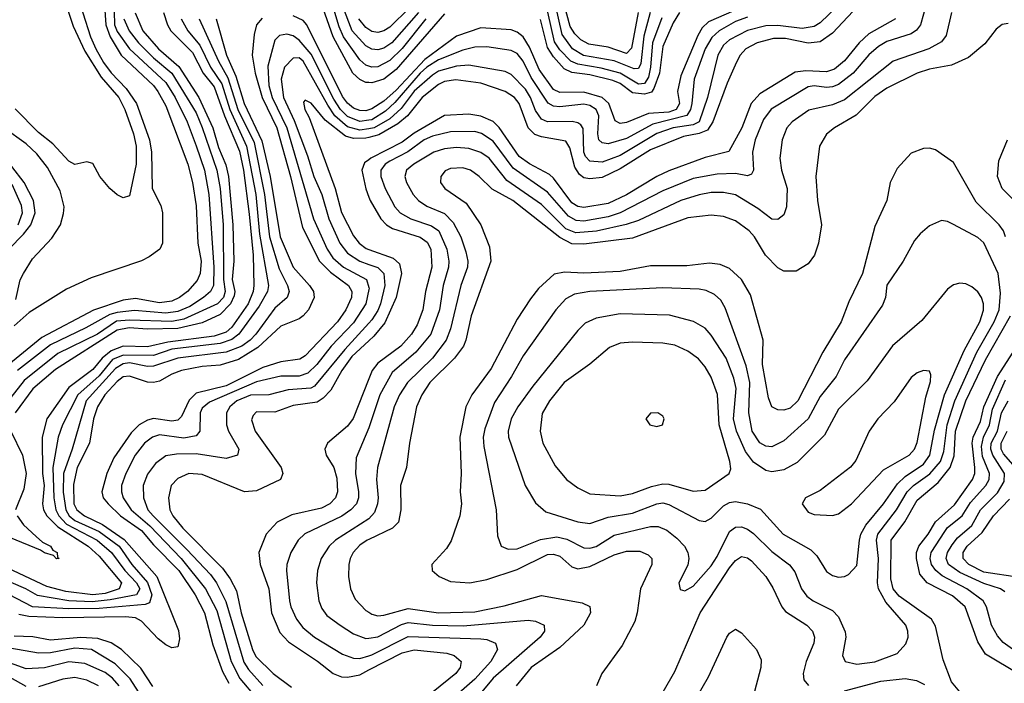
# Model space of a CAD drawing. Header units: inches. Extents: x 1308407 to 1441228, y 959628 to 1036311.
# Tile 107 of 256: x 1368848 to 1372097, y 984258 to 986447. Entities that reach past the tile are written whole.
import ezdxf

# ---------------------------------------------------------------- set-up
doc = ezdxf.new("R2010")
doc.units = ezdxf.units.IN
doc.header["$MEASUREMENT"] = 0
doc.layers.add('B3968', color=7, linetype='Continuous')
doc.layers.add('B3978', color=7, linetype='Continuous')

msp = doc.modelspace()

# ---------------------------------------------------------------- linework, layer by layer
at = {"layer": 'B3968', "color": 5}
for points, elevation in [([(1369031.1, 986550), (1369082.3, 986390), (1369098.9, 986350), (1369125.1, 986305.1), (1369150, 986271.7), (1369199.7, 986219.7), (1369233.4, 986170), (1369276.8, 986050), (1369283.5, 986010), (1369285.5, 985890), (1369314.3, 985834.3), (1369319.9, 985810), (1369318.9, 985710), (1369310.1, 985690), (1369275.9, 985664.1), (1369250, 985651), (1369084.3, 985595.7), (1369002.4, 985557.6), (1368879.2, 985480.8), (1368830, 985437.2)], 3080), ([(1368984, 986550), (1369025.1, 986425.1), (1369063, 986343), (1369117.4, 986257.4), (1369175.6, 986190), (1369195.1, 986150), (1369223.8, 986070), (1369232.4, 986030), (1369232.7, 985970), (1369210, 985865.2), (1369190, 985859.3), (1369170, 985869.3), (1369145.2, 985890), (1369112.7, 985930), (1369090, 985972.7), (1369070, 985978), (1369030, 985969.6), (1369010, 985980.4), (1368957.4, 986037.4), (1368910, 986074.9), (1368833.1, 986153.1)], 3060), ([(1370000, 986293.8), (1369990, 986297), (1369970, 986314.7), (1369917.1, 986390), (1369902.8, 986422.8), (1369856.5, 986576.5)], 3260), ([(1369158.6, 986518.6), (1369160.9, 986430), (1369170, 986407.6), (1369210.9, 986350.9), (1369330, 986239.6), (1369361.1, 986190), (1369400.5, 986110), (1369430.9, 986030.9), (1369458.4, 985950), (1369472.7, 985870), (1369488.6, 985630), (1369487.2, 985570), (1369478.3, 985550), (1369454.5, 985530), (1369410, 985500.7), (1369370, 985484.5), (1369330, 985478.3), (1369227.4, 985487.4), (1369170, 985481.4), (1369145.6, 985474.4), (1369066.4, 985430), (1368950, 985374.3), (1368841, 985290)], 3140), ([(1369126.4, 986510), (1369132.5, 986430), (1369146.3, 986390), (1369183.5, 986330), (1369289.8, 986230), (1369304.4, 986210), (1369330, 986162.5), (1369403.4, 985970), (1369418.4, 985910), (1369430, 985833), (1369436, 985710), (1369446.9, 985650), (1369443.4, 985610), (1369433.5, 985586.5), (1369401.6, 985550), (1369375.2, 985530), (1369350, 985518.1), (1369310, 985512.7), (1369230, 985527.4), (1369190, 985521.7), (1369091.6, 985488.4), (1368921.2, 985398.8), (1368800.4, 985299.6)], 3120), ([(1370000, 986239), (1369990, 986239.9), (1369970, 986249.1), (1369947.2, 986270), (1369882.1, 986390), (1369842.7, 986502.7)], 3280), ([(1370000, 986355.1), (1369990, 986360.2), (1369944.9, 986410), (1369914.2, 986490)], 3240), ([(1369440.8, 986450), (1369504.6, 986310), (1369534.8, 986254.8), (1369567.7, 986150), (1369621.4, 986041.4), (1369656.1, 985870), (1369672.1, 985730), (1369704.7, 985624.7), (1369732.3, 985570), (1369737.3, 985550), (1369731.2, 985530), (1369690, 985495.3), (1369627, 985410), (1369608.5, 985390), (1369580.7, 985370), (1369530, 985350), (1369370, 985330.1), (1369290, 985303.6), (1369270, 985303.2), (1369210, 985314.7), (1369190, 985312.2), (1369163.8, 985296.2), (1369068, 985190), (1369021.3, 985030), (1368992.8, 984950), (1368991.7, 984888.3), (1369000.4, 984830), (1369011.9, 984810), (1369030, 984795.2), (1369110, 984759.1), (1369176.2, 984710), (1369218.6, 984650), (1369270.3, 984590.3), (1369284.2, 984550), (1369276.3, 984523.7), (1369261.7, 984518.3), (1369110, 984504.7), (1369010, 984503.2), (1368890, 984510.6), (1368710, 984604.2)], 3260), ([(1369381.1, 986450), (1369403.2, 986410), (1369442.5, 986362.5), (1369478.2, 986290), (1369515.3, 986235.3), (1369541.3, 986150), (1369596.9, 986030), (1369627.4, 985870), (1369639.5, 985739.5), (1369669.5, 985570), (1369665.6, 985550), (1369638.5, 985501.5), (1369571.8, 985410), (1369548.1, 985391.9), (1369510, 985378.8), (1369350, 985359.8), (1369290, 985338.9), (1369190, 985340.7), (1369154.3, 985325.7), (1369110, 985272.3), (1369039.8, 985210), (1368988.9, 985110), (1368975.5, 985070), (1368957.6, 984970), (1368961, 984870), (1368967.4, 984830), (1368976.8, 984810), (1369002.8, 984782.8), (1369103.9, 984730), (1369151.4, 984690), (1369194.6, 984630), (1369233.5, 984590), (1369244.3, 984570), (1369234.1, 984550), (1369146.8, 984533.2), (1369087.2, 984527.2), (1369009.9, 984530.1), (1368907.4, 984547.4), (1368867.9, 984570), (1368770, 984612)], 3240), ([(1369322.9, 986470), (1369335.4, 986430), (1369346.7, 986410), (1369418.4, 986338.4), (1369453.4, 986270), (1369490, 986225.7), (1369523.7, 986130), (1369573.2, 986013.2), (1369587, 985950), (1369605.5, 985805.5), (1369619.1, 985670), (1369621.2, 985570), (1369618.4, 985550), (1369602.4, 985510), (1369547.7, 985432.3), (1369530, 985416.5), (1369490, 985402.9), (1369336.8, 985383.2), (1369270, 985367.9), (1369190, 985370.3), (1369150, 985355), (1369119.9, 985330), (1369090, 985293.5), (1369010, 985233.7), (1368937.5, 985130), (1368922.2, 985070), (1368922.9, 984950), (1368928.4, 984910), (1368923.6, 984850), (1368927, 984830), (1368937.8, 984810), (1368973.7, 984773.7), (1369073.7, 984710), (1369110, 984677.9), (1369184.6, 984590), (1369176.4, 984570), (1369130, 984554.7), (1369090, 984550), (1369000.4, 984560.4), (1368937.9, 984577.9), (1368790, 984646.9)], 3220), ([(1369191.5, 986450), (1369209.4, 986410), (1369239.9, 986370), (1369290, 986320.4), (1369350.6, 986270), (1369430, 986139), (1369450, 986091.1), (1369498.4, 985950), (1369509.5, 985890), (1369519.9, 985770), (1369520.5, 985590), (1369526.1, 985550), (1369520.7, 985530), (1369501.4, 985510), (1369390, 985458.6), (1369350, 985451.1), (1369210, 985456), (1369167.9, 985452.1), (1369104.6, 985410), (1368974.3, 985345.7), (1368863.4, 985256.6), (1368794.8, 985170)], 3160), ([(1369229.4, 986469.4), (1369254.3, 986410), (1369306.5, 986350), (1369372.8, 986292.8), (1369439.7, 986190), (1369485.8, 986090), (1369504.6, 986024.6), (1369528.5, 985968.5), (1369537.1, 985930), (1369551.9, 985770), (1369554.8, 985650), (1369549, 985590), (1369557.9, 985550), (1369555.8, 985535.8), (1369543.7, 985510), (1369510, 985474.2), (1369450, 985447.3), (1369370, 985428.2), (1369270, 985426.3), (1369209.5, 985430.5), (1369170, 985423), (1368966.6, 985293.4), (1368891.1, 985228.9), (1368833.2, 985150)], 3180), ([(1369496.5, 986450), (1369530.2, 986330), (1369560.9, 986260.9), (1369589.4, 986170), (1369647.1, 986047.1), (1369674.4, 985930), (1369707.8, 985730), (1369750, 985630), (1369804.2, 985570), (1369817.9, 985550), (1369819.9, 985530), (1369800.6, 985490), (1369783.4, 985470), (1369770, 985460.3), (1369710, 985436.1), (1369634.1, 985365.9), (1369570, 985326), (1369510, 985306.9), (1369450, 985303), (1369382.3, 985290), (1369350, 985277.9), (1369310, 985254.5), (1369290.1, 985249.9), (1369270, 985251.3), (1369210, 985271.2), (1369190, 985268.3), (1369170, 985253.8), (1369129.1, 985210), (1369104.6, 985170), (1369091.8, 985130), (1369078.5, 985050), (1369037.5, 984970), (1369026.2, 984913.8), (1369026.8, 984850), (1369036.2, 984830), (1369062.1, 984810), (1369121.7, 984781.7), (1369192.9, 984732.9), (1369300.2, 984610), (1369372.7, 984432.7), (1369375.6, 984404.4), (1369370, 984378.4), (1369350, 984374.8), (1369330, 984385.4), (1369304.9, 984404.9), (1369250, 984463.6), (1369230, 984474.5), (1369197.7, 984477.7), (1368990, 984474.3), (1368878.6, 984478.6), (1368845.2, 984485.2)], 3280), ([(1369648.7, 986451.3), (1369629.8, 986430.2), (1369621.8, 986398.2), (1369615.6, 986330), (1369625.6, 986270), (1369648.4, 986190), (1369696.1, 986090), (1369741.9, 985930), (1369781.4, 985761.4), (1369837.3, 985650), (1369873.7, 985613.7), (1369933.6, 985570), (1369944.1, 985550), (1369942.7, 985530), (1369924.8, 985490), (1369896.6, 985450), (1369790, 985338.5), (1369772.7, 985327.3), (1369710, 985317.9), (1369650, 985299.9), (1369530, 985239.6), (1369430, 985214.8), (1369407.8, 985192.2), (1369382, 985138), (1369370, 985125.5), (1369350, 985122.2), (1369290, 985131.8), (1369270, 985126.2), (1369242.2, 985110), (1369215.9, 985084.1), (1369158.7, 985001.3), (1369135.8, 984950), (1369118.9, 984890), (1369124, 984870), (1369140.4, 984850), (1369180.8, 984810), (1369250, 984762.4), (1369290, 984714.5), (1369373.1, 984630), (1369426.9, 984550), (1369458.5, 984490), (1369485.4, 984385.4), (1369517.2, 984297.2), (1369538.1, 984258.1)], 3320), ([(1370000, 986149.4), (1369990, 986146.4), (1369970, 986147.2), (1369950, 986155), (1369930, 986171.3), (1369913.4, 986193.4), (1369795.4, 986430), (1369783.8, 986443.8), (1369750, 986459.8)], 3320), ([(1370000, 986414.6), (1369990, 986421), (1369967.5, 986450)], 3220), ([(1370000, 986115.3), (1369970, 986110.8), (1369930, 986127.8), (1369907.2, 986150), (1369884.7, 986184.7), (1369810, 986333.1), (1369770, 986378.9), (1369750, 986393), (1369730, 986399.3), (1369705.7, 986394.3), (1369690, 986378.8), (1369666.7, 986293.3), (1369669.9, 986230), (1369681.8, 986190), (1369729.5, 986090), (1369817.2, 985790), (1369863.1, 985690), (1369881.3, 985661.3), (1369916.9, 985630), (1369992, 985590), (1370000, 985563.5)], 3340), ([(1370000, 986087), (1369970, 986081.9), (1369930, 986093.7), (1369888, 986130), (1369864.4, 986164.4), (1369784, 986310), (1369770, 986321.2), (1369750, 986319.8), (1369721.7, 986290), (1369711.2, 986250), (1369718.9, 986190), (1369753.8, 986113.8), (1369797.4, 985997.4), (1369818.8, 985930), (1369845, 985870), (1369868.2, 985790), (1369904.8, 985710), (1369930, 985676.7), (1369970, 985650.3), (1370000, 985639.8)], 3360), ([(1370000, 986058.1), (1369990, 986055.4), (1369950, 986055.1), (1369922.8, 986062.8), (1369855.6, 986115.6), (1369810, 986171.5), (1369790, 986180.9), (1369785, 986175), (1369788.5, 986150), (1369803.6, 986123.6), (1369889, 985890), (1369910.4, 985810.4), (1369950, 985734.1), (1369968.6, 985710), (1369991.9, 985691.9), (1370000, 985688.9)], 3380), ([(1368835.9, 985524.1), (1368850, 985589.1), (1368860.2, 985610), (1368890, 985658.2), (1368954.2, 985725.8), (1368982.6, 985770), (1368993, 985807), (1368994.4, 985830), (1368982, 985882), (1368939.5, 985959.5), (1368904.3, 986004.3), (1368870, 986036.9), (1368796.1, 986090)], 3080), ([(1368812, 985690), (1368861, 985739), (1368884.7, 985770), (1368899.2, 985810), (1368894, 985850), (1368863.4, 985910), (1368822.1, 985962.1)], 3120), ([(1370000, 985985), (1369985.5, 985974.5), (1369976.8, 985950), (1369990, 985889.2), (1370000, 985861.8)], 3420), ([(1368842.6, 985770), (1368857.1, 985810), (1368854.2, 985834.2), (1368822.8, 985902.8)], 3140), ([(1370000, 985556.8), (1369990.6, 985510), (1369950, 985447.1), (1369875.4, 985370), (1369828.6, 985310), (1369798.6, 985281.4), (1369770, 985270.7), (1369710, 985270.7), (1369630, 985251.9), (1369474.7, 985185.3), (1369450, 985165.7), (1369444, 985150), (1369443, 985090), (1369430, 985074), (1369390, 985066.8), (1369310, 985077.6), (1369286.4, 985070), (1369260.1, 985050), (1369228.7, 985010), (1369198.2, 984950), (1369184.6, 984910), (1369183.9, 984890), (1369189.7, 984870), (1369215.9, 984830), (1369277.2, 984777.2), (1369381.3, 984670), (1369461.3, 984570), (1369498.6, 984498.6), (1369546.4, 984330), (1369574.2, 984274.2), (1369628.2, 984210)], 3340), ([(1370000, 985445.4), (1369920.8, 985359.2), (1369821.4, 985238.6), (1369808.6, 985231.4), (1369734, 985226), (1369670.3, 985209.7), (1369610, 985208.3), (1369564.8, 985190), (1369541.9, 985170), (1369531, 985150), (1369531, 985110), (1369537.6, 985090), (1369571.6, 985030), (1369567, 985010), (1369530, 984999), (1369430, 985015), (1369366.1, 985013.9), (1369330, 985007.8), (1369296.8, 984983.2), (1369270, 984947.3), (1369255.3, 984910), (1369256.9, 984870), (1369271.3, 984830), (1369288.2, 984810), (1369399.5, 984699.5), (1369477.3, 984617.3), (1369497.6, 984590), (1369528.3, 984528.3), (1369587.9, 984327.9), (1369603.3, 984303.3), (1369650, 984250.8)], 3360), ([(1370000, 985387.8), (1369944.4, 985335.6), (1369911.3, 985290), (1369874.6, 985225.4), (1369850, 985198.3), (1369830, 985185.8), (1369750, 985173.9), (1369690, 985152), (1369630, 985152.9), (1369618.5, 985141.5), (1369613, 985127), (1369625.1, 985090), (1369710.6, 984970), (1369716.6, 984950), (1369708.3, 984930), (1369630, 984892.9), (1369590, 984889.2), (1369450, 984947), (1369406.7, 984950), (1369370, 984933.6), (1369347.9, 984910), (1369339.6, 984870), (1369344, 984830), (1369353.6, 984810), (1369386.5, 984770), (1369517.8, 984637.8), (1369542.9, 984602.9), (1369563.2, 984563.2), (1369579.3, 984490), (1369616, 984370), (1369627, 984347), (1369684.4, 984290), (1369745, 984245)], 3380), ([(1370000, 985262.6), (1369948.7, 985131.3), (1369930, 985105.6), (1369864, 985050), (1369859.5, 985040.5), (1369855.3, 985030), (1369859.8, 985010), (1369885, 984970), (1369895.1, 984935.1), (1369897.3, 984890), (1369890.5, 984870), (1369871, 984850), (1369844.4, 984835.6), (1369746.5, 984813.5), (1369698, 984790), (1369661, 984750), (1369637.4, 984690), (1369641.3, 984650), (1369670, 984570), (1369678.6, 984490), (1369706.1, 984426.1), (1369735.1, 984395.1), (1369830.9, 984330.9), (1369882.1, 984290), (1369910, 984279.7), (1369930, 984278.6), (1369970, 984286.6), (1370000, 984302.1)], 3420), ([(1368818.6, 985090), (1368857.2, 985010), (1368869.3, 984950), (1368862, 984898), (1368834.4, 984830)], 3180), ([(1370000, 985101), (1369958.7, 985001.3), (1369956.3, 984950), (1369966.6, 984890), (1369966.4, 984870), (1369959.3, 984850), (1369941.3, 984830), (1369910.8, 984809.2), (1369788.6, 984751.4), (1369767.1, 984730), (1369743.3, 984690), (1369729.7, 984650.3), (1369728.8, 984630), (1369738.3, 984530), (1369742.5, 984510), (1369761.5, 984470), (1369782.2, 984442.2), (1369821.4, 984410), (1369913.7, 984353.7), (1369950, 984340.8), (1369970, 984340.4), (1370000, 984349)], 3440), ([(1368839.8, 984810), (1368860.7, 984780.7), (1368902.2, 984742.2), (1368923.6, 984723.6), (1368950.1, 984710), (1368957.1, 984697.1), (1368972.1, 984690), (1368972.7, 984672.7), (1368978, 984670), (1368970, 984668.5), (1368959.5, 984679.5), (1368930, 984688.1), (1368917.3, 984697.3), (1368818.2, 984738.2)], 3180), ([(1370000, 984800), (1369890.1, 984729.9), (1369868.9, 984710), (1369843.3, 984670), (1369830.6, 984630), (1369827.1, 984590), (1369835.5, 984530), (1369844.8, 984504.8), (1369862.1, 984482.1), (1369905.5, 984450), (1369950, 984421), (1369990, 984406.3), (1370000, 984407.4)], 3460), ([(1370000, 984732.6), (1369994.5, 984730), (1369970, 984713.4), (1369948.9, 984690), (1369939.1, 984670), (1369933.8, 984650), (1369932.8, 984610), (1369940.1, 984570), (1369955.6, 984535.6), (1369990, 984498.3), (1370000, 984492.2)], 3480), ([(1369287.9, 984247.9), (1369247.9, 984307.9), (1369184, 984370), (1369150, 984391.5), (1369106.1, 984406.1), (1369050, 984408.9), (1368950, 984400.9), (1368891.6, 984411.6), (1368830, 984413.2)], 3320), ([(1369239.9, 984230), (1369212.6, 984272.6), (1369162.8, 984322.8), (1369084.6, 984370), (1369030, 984373.7), (1368950, 984358.8), (1368910, 984357.1), (1368790, 984378.9)], 3340), ([(1369176.8, 984250), (1369154.9, 984274.9), (1369130, 984293.5), (1369063.2, 984323.2), (1369010, 984329.4), (1368930, 984309.7), (1368870, 984306.4), (1368790, 984334.7)], 3360), ([(1368870, 984247.5), (1368770, 984302.9)], 3380), ([(1369107.8, 984250), (1369070, 984268.5), (1369030, 984277.4), (1368990, 984271.9), (1368910, 984246.2)], 3380)]:
    msp.add_lwpolyline(points, dxfattribs=dict(at, elevation=elevation))
at = {"layer": 'B3978', "color": 5}
for points, elevation in [([(1370888.8, 986470), (1370866.9, 986353.1), (1370850, 986335.2), (1370790, 986355.7), (1370726.3, 986366.3), (1370699.8, 986379.8), (1370679.9, 986399.9), (1370664.3, 986424.3), (1370639.1, 986519.1)], 3220), ([(1371631.9, 986510), (1371530, 986401.9), (1371490, 986373.5), (1371450, 986369.5), (1371375.5, 986384.5), (1371335.8, 986384.2), (1371281.8, 986370), (1371244.7, 986350), (1371225.5, 986330), (1371213.6, 986306.4), (1371182.7, 986237.3), (1371135.8, 986110), (1371117.4, 986082.6), (1371090, 986071), (1371038.5, 986061.5), (1370930, 986017.4), (1370830, 985955.2), (1370770, 985926.7), (1370730, 985921.7), (1370710, 985925.5), (1370695.6, 985935.6), (1370680.5, 985960.5), (1370663.9, 986023.9), (1370650, 986046.4), (1370570, 986060), (1370547.9, 986067.9), (1370526.4, 986090), (1370496.4, 986170), (1370481.2, 986190), (1370449.6, 986209.6), (1370370, 986237.5), (1370287.8, 986247.8), (1370250, 986242.3), (1370230, 986232.8), (1370176.4, 986190), (1370127.5, 986130), (1370096.4, 986103.6), (1370032.9, 986067.1), (1370000, 986058.1)], 3380), ([(1371839.9, 986500.1), (1371820.8, 986430), (1371807.4, 986412.6), (1371790, 986399.9), (1371710, 986374.4), (1371681.6, 986358.4), (1371650, 986330.8), (1371598.7, 986270), (1371550, 986233.4), (1371530, 986225.1), (1371510, 986223), (1371470, 986228.3), (1371450, 986224.9), (1371328, 986152), (1371302.1, 986117.9), (1371275, 986050), (1371266.7, 986010), (1371269.4, 985950.6), (1371262.5, 985937.5), (1371250, 985932.1), (1371210, 985939.1), (1371150, 985937.5), (1371070, 985923.4), (1370970, 985881.7), (1370830, 985810), (1370790, 985796.6), (1370710, 985782), (1370684.4, 985784.4), (1370658.6, 985798.6), (1370590, 985877.9), (1370477, 985957), (1370410, 986046.1), (1370371.6, 986071.6), (1370350, 986078.3), (1370270, 986077.1), (1370210, 986062.7), (1370182.4, 986050), (1370129.3, 986010.7), (1370070, 985980.6), (1370054.4, 985970), (1370040.1, 985950), (1370040.3, 985930), (1370054.2, 985890), (1370086.5, 985830), (1370103.9, 985810), (1370139, 985790), (1370207.2, 985767.2), (1370230.7, 985750), (1370257.7, 985690), (1370264.6, 985650), (1370263.1, 985630), (1370245.8, 985570), (1370232.9, 985490), (1370204.9, 985410), (1370155.4, 985350), (1370076.7, 985283.3), (1370036.4, 985210), (1370003.7, 985110), (1370000, 985101)], 3440), ([(1371545.2, 986490), (1371490, 986436.4), (1371470, 986423.9), (1371430, 986417.7), (1371350, 986427.7), (1371310, 986426.3), (1371249.2, 986410.8), (1371190, 986379.7), (1371170, 986362.5), (1371151.5, 986330), (1371118.2, 986190), (1371090.5, 986109.5), (1371070, 986099.5), (1371003.9, 986090), (1370950, 986071.6), (1370830, 985998.3), (1370770, 985976.8), (1370730, 985979.7), (1370715.4, 985995.4), (1370710, 986010), (1370707.6, 986087.6), (1370699.5, 986099.5), (1370690, 986106.9), (1370671, 986111), (1370590, 986109.7), (1370570, 986119), (1370550, 986147.3), (1370533.2, 986190), (1370517, 986217), (1370470, 986265.6), (1370450, 986276.2), (1370330, 986297), (1370290, 986293.5), (1370230, 986276.4), (1370210, 986263.9), (1370150, 986210.8), (1370106.7, 986153.3), (1370070, 986119.8), (1370017.9, 986090), (1370000, 986087)], 3360), ([(1371230, 986486.4), (1371120.7, 986439.3), (1371100.6, 986419.4), (1371085.4, 986394.6), (1371030, 986261.3), (1371018.9, 986210), (1371025.8, 986170), (1371014.6, 986150), (1370990, 986141.7), (1370922.6, 986137.4), (1370850, 986107.4), (1370830, 986104), (1370812.7, 986112.7), (1370792, 986170), (1370769.9, 986190), (1370710, 986207.3), (1370630, 986206.5), (1370610, 986216.4), (1370562.1, 986282.1), (1370530, 986355.7), (1370510, 986389.9), (1370490, 986405.4), (1370470, 986413.4), (1370370, 986419.4), (1370290, 986392.7), (1370184.6, 986315.4), (1370090, 986214.6), (1370050, 986178.3), (1370010, 986152.4), (1370000, 986149.4)], 3320), ([(1370134.8, 986485.2), (1370070, 986422.1), (1370050, 986409.4), (1370030, 986404.9), (1370010, 986408.1), (1370000, 986414.6)], 3220), ([(1370928.5, 986470), (1370907.3, 986392.7), (1370897.8, 986302.2), (1370890, 986285.3), (1370875.9, 986284.1), (1370810, 986311.4), (1370708.8, 986328.8), (1370672.2, 986350), (1370637.8, 986397.8), (1370615.7, 986495.7)], 3240), ([(1371922.5, 986470), (1371905.2, 986394.8), (1371890, 986373.9), (1371848.3, 986350), (1371730, 986309.5), (1371570, 986182.3), (1371530, 986165.3), (1371451.7, 986148.3), (1371397.2, 986110), (1371379.8, 986090), (1371363.8, 986050), (1371356.8, 985990), (1371362.1, 985950), (1371380.3, 985890), (1371378.4, 985830), (1371370, 985802.6), (1371350, 985787.7), (1371330, 985789.3), (1371284, 985824), (1371210, 985868.7), (1371170, 985876.7), (1371130, 985876.3), (1371090, 985869.3), (1371030, 985850.5), (1370890, 985784.9), (1370849.3, 985770.7), (1370751.2, 985748.8), (1370683.2, 985743.2), (1370650, 985756.8), (1370570, 985836.9), (1370455.8, 985915.8), (1370397.3, 985990), (1370370, 986008.9), (1370330, 986021.5), (1370290, 986024.9), (1370250, 986020.8), (1370214.6, 986010), (1370149, 985970), (1370124.6, 985950), (1370119.2, 985930), (1370124.4, 985910), (1370146, 985870), (1370163.6, 985850), (1370191.8, 985831.8), (1370250, 985807.3), (1370278.1, 985778.1), (1370303.3, 985730), (1370320.7, 985680.7), (1370327.4, 985650), (1370325.8, 985630), (1370303.9, 985570), (1370270, 985427.6), (1370255.8, 985390), (1370210, 985330.3), (1370127.7, 985250), (1370101.2, 985210), (1370083.5, 985170), (1370028.5, 984970), (1370025.1, 984930), (1370030.7, 984870), (1370029.1, 984850), (1370019.1, 984820.9), (1370000, 984800)], 3460), ([(1370164.2, 986470), (1370076.6, 986370), (1370050, 986352.4), (1370030, 986347.4), (1370010, 986349.9), (1370000, 986355.1)], 3240), ([(1370250, 986466.2), (1370090, 986282.6), (1370050, 986250.4), (1370010, 986238), (1370000, 986239)], 3280), ([(1371250, 986454.8), (1371210, 986440.5), (1371156.6, 986410), (1371132.1, 986387.9), (1371110.5, 986350), (1371073.8, 986250), (1371066.2, 986170), (1371062.1, 986150), (1371049.4, 986130.6), (1370937.4, 986102.6), (1370850, 986055), (1370790, 986037.6), (1370770, 986040.1), (1370759.7, 986050), (1370755.4, 986070), (1370759.4, 986130), (1370750.6, 986150.6), (1370730, 986163.5), (1370710, 986168.3), (1370630, 986159.7), (1370610, 986161.4), (1370591.6, 986171.6), (1370536.1, 986256.1), (1370509.6, 986310), (1370490, 986335.1), (1370470, 986344.7), (1370390, 986357.2), (1370350, 986355.8), (1370310, 986346.4), (1370230, 986314.6), (1370191.5, 986290), (1370170, 986270), (1370086.5, 986173.5), (1370054.9, 986145.1), (1370010, 986116.8), (1370000, 986115.3)], 3340), ([(1371738.1, 986450), (1371650, 986399.9), (1371618.5, 986370), (1371569.4, 986310.6), (1371536.9, 986283.1), (1371510, 986274.8), (1371442.4, 986277.6), (1371406.6, 986273.4), (1371290, 986202), (1371262.3, 986170), (1371230.6, 986090), (1371188.5, 986011.5), (1371110, 985992.6), (1370990, 985948), (1370950, 985929.1), (1370850, 985869.2), (1370790, 985840.3), (1370710, 985826.9), (1370690, 985830.7), (1370670, 985843), (1370610, 985923.9), (1370596.2, 985936.2), (1370530, 985971.2), (1370495.9, 985995.9), (1370430, 986091.4), (1370410, 986110.9), (1370370, 986128.9), (1370330, 986134.6), (1370250, 986131.2), (1370150, 986072.9), (1370110, 986042.8), (1370006.8, 985990), (1370000, 985985)], 3420), ([(1370188.2, 986450), (1370110, 986351.7), (1370070, 986312), (1370030, 986291.3), (1370010, 986290.5), (1370000, 986293.8)], 3260), ([(1371024.8, 986470), (1371004.1, 986435.9), (1370970, 986358), (1370958.9, 986270), (1370940.8, 986219.2), (1370932.7, 986207.3), (1370910, 986201.4), (1370870, 986205.6), (1370830, 986235.8), (1370805.8, 986245.8), (1370730, 986264.9), (1370670, 986272.2), (1370644.8, 986284.8), (1370610, 986323.7), (1370590, 986354.9), (1370567.1, 986447.1)], 3280), ([(1370967, 986453), (1370935.7, 986370), (1370930, 986290), (1370923.1, 986256.9), (1370910, 986236.4), (1370890, 986233.5), (1370830, 986270.1), (1370766.8, 986286.8), (1370690, 986299.6), (1370666.5, 986310), (1370630, 986347.7), (1370613.3, 986373.3), (1370591.1, 986471.1)], 3260), ([(1372110, 986434.3), (1372090, 986431.2), (1372070, 986415.6), (1372033.1, 986366.9), (1371978.5, 986321.5), (1371922.9, 986297.1), (1371850, 986283.1), (1371810, 986270.6), (1371710, 986220.3), (1371670, 986193.7), (1371608.6, 986131.4), (1371536.8, 986090), (1371510.5, 986069.5), (1371487.7, 986030), (1371475, 985930), (1371480.3, 985850), (1371493.5, 985770), (1371484, 985710), (1371471.3, 985670), (1371450, 985641), (1371410, 985617), (1371370, 985617.3), (1371350, 985628.2), (1371308.8, 985670), (1371272.8, 985730), (1371255.3, 985750), (1371210, 985783), (1371170, 985797.3), (1371130, 985802.1), (1371053.3, 985793.3), (1370870, 985726.2), (1370710, 985706.4), (1370670, 985707), (1370630, 985728.4), (1370475.4, 985850), (1370407.3, 985887.3), (1370363.9, 985930), (1370335.3, 985950), (1370310, 985957.8), (1370270, 985956.1), (1370251.7, 985948.3), (1370237.4, 985930), (1370237.1, 985910), (1370251, 985890), (1370321.3, 985841.3), (1370369.6, 985770), (1370397.9, 985697.9), (1370402.7, 985650), (1370338, 985470), (1370320.8, 985390), (1370312.3, 985370), (1370282.9, 985330), (1370201.2, 985250), (1370174.9, 985210), (1370157.5, 985170), (1370134.1, 985050), (1370124.4, 984970), (1370105.2, 984910), (1370106.3, 984830), (1370098.2, 984790), (1370078.8, 984770), (1370000, 984732.6)], 3480), ([(1372170.5, 985810), (1372089.7, 985889.7), (1372074.8, 985930), (1372078.8, 985981.2), (1372108, 986050)], 3480), ([(1372101, 985730), (1372094.9, 985750), (1372080.5, 985770), (1372004.4, 985844.4), (1371930, 985976.1), (1371870, 986017.7), (1371850, 986022.6), (1371830, 986021.4), (1371790, 986006), (1371743.7, 985956.3), (1371720.8, 985910), (1371709.4, 985850), (1371670, 985764.7), (1371629.6, 985610), (1371583.7, 985516.3), (1371558.8, 985450), (1371498.3, 985350), (1371415.8, 985190), (1371390, 985165.4), (1371370, 985158.8), (1371350, 985159.5), (1371330.4, 985170.4), (1371319.2, 985199.2), (1371298.7, 985310), (1371301.4, 985390), (1371259.8, 985539.8), (1371230, 985589.4), (1371190, 985626.6), (1371159.3, 985639.3), (1371123.8, 985643.8), (1371050, 985635.1), (1370930, 985635), (1370830, 985616.7), (1370710, 985610.5), (1370646.4, 985613.6), (1370612.3, 985607.7), (1370560.2, 985559.8), (1370533.7, 985526.3), (1370490, 985458.6), (1370403.4, 985296.6), (1370340.6, 985210), (1370320.1, 985170), (1370300.7, 985070), (1370305.3, 984950), (1370301.5, 984890), (1370305.8, 984850), (1370300.9, 984810), (1370272.4, 984727.6), (1370256.9, 984703.1), (1370207.9, 984650), (1370209, 984630), (1370232.7, 984610), (1370270, 984594.4), (1370333.2, 984590), (1370390, 984600.2), (1370490, 984633.4), (1370590, 984682.8), (1370610, 984684.4), (1370630, 984677.6), (1370670, 984642.5), (1370690, 984635.4), (1370730, 984643.8), (1370810, 984681.6), (1370850, 984693.6), (1370894, 984694), (1370922.2, 984682.2), (1370934.3, 984670), (1370934.5, 984650), (1370896.2, 984570), (1370886, 984490), (1370878.2, 984461.8), (1370836.7, 984383.3), (1370768.6, 984290), (1370751, 984250)], 3520), ([(1370000, 985861.8), (1370004.3, 985850), (1370039.4, 985790), (1370059, 985770), (1370078.2, 985758.2), (1370170, 985729.8), (1370192.9, 985712.9), (1370204.8, 985690), (1370208.1, 985630), (1370187.6, 985550), (1370178.3, 985490), (1370160.1, 985439.9), (1370140.9, 985410), (1370105.3, 985370), (1370030, 985313.5), (1370010.7, 985290), (1370000, 985262.6)], 3420), ([(1370000, 985688.9), (1370080.2, 985660.2), (1370101.8, 985641.8), (1370108.4, 985610), (1370090.3, 985530), (1370052.9, 985447.1), (1370016.6, 985403.4), (1370000, 985387.8)], 3380), ([(1370000, 985639.8), (1370029.4, 985629.4), (1370050.1, 985610), (1370053.4, 985570), (1370038.5, 985510), (1370030, 985487.2), (1370010, 985456.3), (1370000, 985445.4)], 3360), ([(1370000, 985563.5), (1370000.8, 985560.8), (1370000, 985556.8)], 3340), ([(1371949.9, 984229.9), (1371922.6, 984262.6), (1371895.3, 984335.3), (1371870, 984446.6), (1371856.8, 984470), (1371750, 984545.5), (1371730.7, 984570), (1371723.1, 984603.1), (1371724, 984730), (1371769.4, 984790.6), (1371810, 984861.6), (1371879.4, 984920.6), (1371918.5, 984970), (1371931.4, 985008.6), (1371936.4, 985090), (1371970.4, 985189.6), (1372035, 985325), (1372117.1, 985470)], 3520), ([(1372147.6, 984287.6), (1372034.7, 984354.7), (1372010, 984394.8), (1371967.5, 984510), (1371926.5, 984546.5), (1371842.4, 984590), (1371818.5, 984618.5), (1371807.2, 984670), (1371807.6, 984690), (1371814.8, 984710), (1371846.2, 984750), (1371870, 984790.7), (1371932.9, 984847.1), (1371992.4, 984930), (1371999.5, 984950), (1371999.4, 984970), (1371990.6, 985050), (1371994.1, 985070), (1372018.3, 985121.7), (1372029, 985170), (1372074.9, 985270), (1372126.8, 985350)], 3480), ([(1372139.7, 984359.7), (1372092.8, 984392.8), (1372074.4, 984414.4), (1372054.8, 984450), (1372038.3, 984510), (1372027.5, 984530), (1371973.3, 984570), (1371892.3, 984612.3), (1371870.9, 984630), (1371857.4, 984650), (1371852.3, 984670), (1371855.9, 984690), (1371901, 984759), (1371910, 984771.8), (1371958.4, 984810), (1371985.5, 984854.5), (1372035.7, 984910), (1372046.9, 984930), (1372048.7, 984950), (1372025.6, 985005.6), (1372021.4, 985038.6), (1372028.6, 985070), (1372048.6, 985110), (1372058.1, 985161.9), (1372100.9, 985259.1)], 3460), ([(1372099.3, 984559.3), (1372084, 984570), (1372030, 984587), (1371950, 984623.7), (1371912.6, 984650), (1371905.6, 984670), (1371909.9, 984690), (1371924.7, 984715.3), (1371942.3, 984737.7), (1371990, 984778.3), (1372018.7, 984830), (1372074.2, 984885.8), (1372096.3, 984923.7), (1372097.6, 984950), (1372059, 985010), (1372052.8, 985030), (1372054.1, 985050), (1372074.1, 985090), (1372088, 985150), (1372110.1, 985190)], 3440), ([(1372133.5, 984970), (1372094.5, 985014.5), (1372086.5, 985030), (1372086.5, 985050), (1372106.7, 985090)], 3420), ([(1372147.3, 984607.3), (1372030, 984625.1), (1371979.9, 984650), (1371961.1, 984670), (1371961.8, 984690), (1371975.1, 984710), (1372024.6, 984755.4), (1372061.7, 984810), (1372114.4, 984865.6)], 3420), ([(1370970.9, 984230), (1371010, 984297.5), (1371093.4, 984490), (1371190, 984638.4), (1371210, 984663.6), (1371230, 984676), (1371250, 984671.9), (1371262.4, 984662.4), (1371310.1, 984610.1), (1371333.5, 984573.5), (1371362.5, 984510), (1371374.8, 984494.8), (1371445.8, 984450), (1371463.8, 984430), (1371470.6, 984410), (1371468.1, 984390), (1371443.7, 984330), (1371433.8, 984290), (1371435.9, 984270), (1371451, 984251)], 3520), ([(1370000, 984492.2), (1370010, 984486.1), (1370030, 984480.8), (1370050, 984482.3), (1370130, 984504.3), (1370230, 984490.9), (1370350, 984493.9), (1370446.6, 984513.4), (1370570, 984547.9), (1370703.7, 984523.7), (1370730, 984511), (1370731.9, 984490), (1370709.7, 984450), (1370630, 984375.8), (1370536.4, 984310), (1370486.9, 984250)], 3480), ([(1370000, 984407.4), (1370030, 984410.9), (1370107.8, 984452.2), (1370130, 984458.5), (1370210, 984449.8), (1370311.8, 984448.2), (1370526.2, 984466.2), (1370550, 984463.5), (1370578.3, 984450), (1370580.2, 984430), (1370565.5, 984410), (1370410, 984274.7), (1370373.3, 984230)], 3460), ([(1371033.3, 984126.7), (1371120.7, 984279.3), (1371181.9, 984410), (1371190, 984423.5), (1371210, 984436.3), (1371230, 984425), (1371279.6, 984370), (1371295.3, 984335.3), (1371293.8, 984310), (1371266.9, 984210)], 3480), ([(1370000, 984349), (1370010, 984351.8), (1370130, 984412.6), (1370370, 984405.2), (1370390, 984402.2), (1370418, 984390), (1370424.8, 984370), (1370402.6, 984330), (1370350, 984271.6), (1370279.4, 984210)], 3440), ([(1370000, 984302.1), (1370110, 984358.9), (1370150, 984368.9), (1370257.4, 984357.4), (1370282.2, 984350), (1370305.3, 984330), (1370301.5, 984310), (1370287.2, 984290), (1370212.7, 984230)], 3420), ([(1371570, 984233.6), (1371690, 984265.4), (1371770, 984274.2), (1371807.7, 984267.7), (1371834.1, 984254.1)], 3520)]:
    msp.add_lwpolyline(points, dxfattribs=dict(at, elevation=elevation))
for points, elevation in [([(1371890, 985784.4), (1371850, 985767.1), (1371819.5, 985740.5), (1371801.2, 985718.8), (1371763.8, 985650), (1371710, 985571.2), (1371704.7, 985530), (1371694.7, 985505.3), (1371570, 985324.8), (1371542.5, 985270), (1371490, 985204.1), (1371449.6, 985130.4), (1371370, 985057.8), (1371330, 985038.3), (1371310, 985039.7), (1371290, 985050.9), (1371265.1, 985090), (1371254.2, 985150), (1371257.2, 985250), (1371245.3, 985305.3), (1371175.9, 985495.9), (1371161.9, 985521.9), (1371140.8, 985540.8), (1371113.3, 985553.3), (1371090, 985557.7), (1370970, 985562.1), (1370730, 985549.9), (1370678.8, 985541.2), (1370650, 985526.4), (1370617.1, 985490), (1370510, 985338.3), (1370471.5, 985270), (1370415.4, 985184.6), (1370383, 985097), (1370378, 985070), (1370379.2, 985039.2), (1370420.1, 984830), (1370424.3, 984744.3), (1370437, 984710), (1370460.1, 984700.1), (1370490, 984702), (1370567.1, 984732.9), (1370620.8, 984740.8), (1370653.9, 984733.9), (1370710, 984704.5), (1370730, 984703.9), (1370750, 984709.4), (1370810, 984746.8), (1370930, 984775.1), (1370955.3, 984775.3), (1370983, 984763), (1371016.6, 984736.6), (1371041.5, 984710), (1371052.4, 984690), (1371056.6, 984670), (1371052.4, 984647.6), (1371023.6, 984590), (1371027.2, 984567.2), (1371043.4, 984563.4), (1371070, 984578.6), (1371130, 984645.3), (1371150, 984676.1), (1371190, 984759.3), (1371210, 984773.5), (1371230, 984774.2), (1371250, 984766.7), (1371270, 984752.3), (1371330, 984693.1), (1371388.5, 984648.5), (1371406.3, 984626.3), (1371427.6, 984570), (1371445.8, 984545.8), (1371466.7, 984530), (1371530, 984497.9), (1371550, 984477.8), (1371571.6, 984428.4), (1371574, 984410), (1371563.5, 984350), (1371571.7, 984330), (1371610, 984321), (1371670, 984329), (1371743.1, 984356.9), (1371772.2, 984387.8), (1371779.9, 984410), (1371779.1, 984430), (1371772.1, 984450), (1371705.8, 984525.8), (1371682.1, 984570), (1371679, 984590), (1371682.1, 984670), (1371675, 984730), (1371680.2, 984750), (1371741.3, 984830), (1371777.1, 984890), (1371797.3, 984910), (1371851.3, 984948.7), (1371886.7, 984990), (1371897.7, 985022.3), (1371908.5, 985110), (1371933.7, 985190), (1372006.6, 985350), (1372063.1, 985450), (1372080.3, 985490), (1372084.3, 985544.3), (1372076.4, 985610), (1372030, 985710.6), (1372010, 985727.9), (1371930, 985770.8), (1371910, 985781.2)], 3540), ([(1371950, 985578), (1371930, 985572.6), (1371910, 985558), (1371825.3, 985454.7), (1371728.5, 985371.5), (1371644.5, 985255.5), (1371550, 985162.6), (1371503.9, 985076.1), (1371413.8, 984986.2), (1371370, 984961.9), (1371330, 984955.6), (1371310, 984959.9), (1371270, 984987), (1371243.1, 985023.1), (1371213.9, 985090), (1371203.7, 985130), (1371211.9, 985230), (1371204.9, 985264.9), (1371179.2, 985330), (1371130, 985406.3), (1371110, 985429.2), (1371071.1, 985451.1), (1370992.3, 985472.3), (1370830, 985477), (1370750, 985462), (1370714.5, 985445.5), (1370690, 985421.5), (1370541.6, 985238.4), (1370492.2, 985170), (1370470.1, 985130), (1370459.6, 985090), (1370460.8, 985070), (1370515.8, 984910), (1370550, 984853.4), (1370583.9, 984823.9), (1370690.1, 984790.1), (1370730, 984785.2), (1370790, 984806.1), (1370870, 984819.3), (1370950, 984850), (1370970, 984852.8), (1370990, 984848.1), (1371090, 984794.6), (1371110, 984791.9), (1371130, 984802.4), (1371170, 984843.3), (1371190, 984854.9), (1371210, 984857.3), (1371250, 984850.5), (1371292.7, 984832.7), (1371367.3, 984750), (1371458.2, 984698.2), (1371478.2, 984678.2), (1371510, 984626.8), (1371530, 984613.4), (1371550, 984608), (1371570, 984610.2), (1371583.1, 984616.9), (1371610, 984647), (1371619.2, 984730), (1371623.9, 984750), (1371640, 984780), (1371699, 984850), (1371744.5, 984915.5), (1371770, 984939.7), (1371830, 984980.9), (1371851.1, 985010), (1371866.8, 985093.2), (1371899.6, 985210), (1371964.3, 985355.7), (1372016.1, 985450), (1372028.9, 985488.9), (1372028.9, 985510), (1372022, 985530), (1372010, 985548.9), (1371990, 985565.8), (1371970, 985575.3)], 3560), ([(1370870, 985383.7), (1370830, 985379.4), (1370793.9, 985366.1), (1370729.4, 985310.6), (1370644.9, 985250), (1370596.6, 985190), (1370572.1, 985147.9), (1370565.5, 985090), (1370574.6, 985050), (1370615.4, 984975.4), (1370653, 984930), (1370690, 984903), (1370730, 984882.8), (1370830, 984876.7), (1370870, 984883.9), (1370932.4, 984907.6), (1370970, 984915.9), (1370990, 984914.5), (1371070, 984892), (1371110, 984894.6), (1371189.1, 984950), (1371194.9, 984965.1), (1371191.5, 984990), (1371156.6, 985110), (1371150.2, 985210.2), (1371130, 985268), (1371110, 985302.3), (1371087.8, 985327.8), (1371053.1, 985353.1), (1371010, 985373.2), (1370970, 985380.4)], 3580), ([(1371830, 985289.7), (1371810, 985282), (1371790, 985267.1), (1371733.6, 985186.4), (1371680.2, 985130), (1371651.6, 985090), (1371607.4, 984992.6), (1371589.3, 984970.7), (1371490, 984894), (1371441.3, 984870), (1371430.4, 984850), (1371450, 984822.7), (1371470, 984814.9), (1371530, 984811.3), (1371550, 984816.5), (1371592.9, 984850), (1371698.2, 984961.8), (1371783.5, 985010), (1371800.7, 985030), (1371810, 985051.8), (1371838.6, 985201.4), (1371853.4, 985253.4), (1371855.2, 985275.2), (1371850, 985287)], 3580), ([(1370954, 985150), (1370930, 985149.2), (1370914, 985130), (1370927.3, 985110), (1370950, 985105.3), (1370968.7, 985110), (1370975.1, 985130), (1370970, 985139.3)], 3620)]:
    msp.add_lwpolyline(points, close=True, dxfattribs=dict(at, elevation=elevation))

doc.saveas('drawing.dxf')
